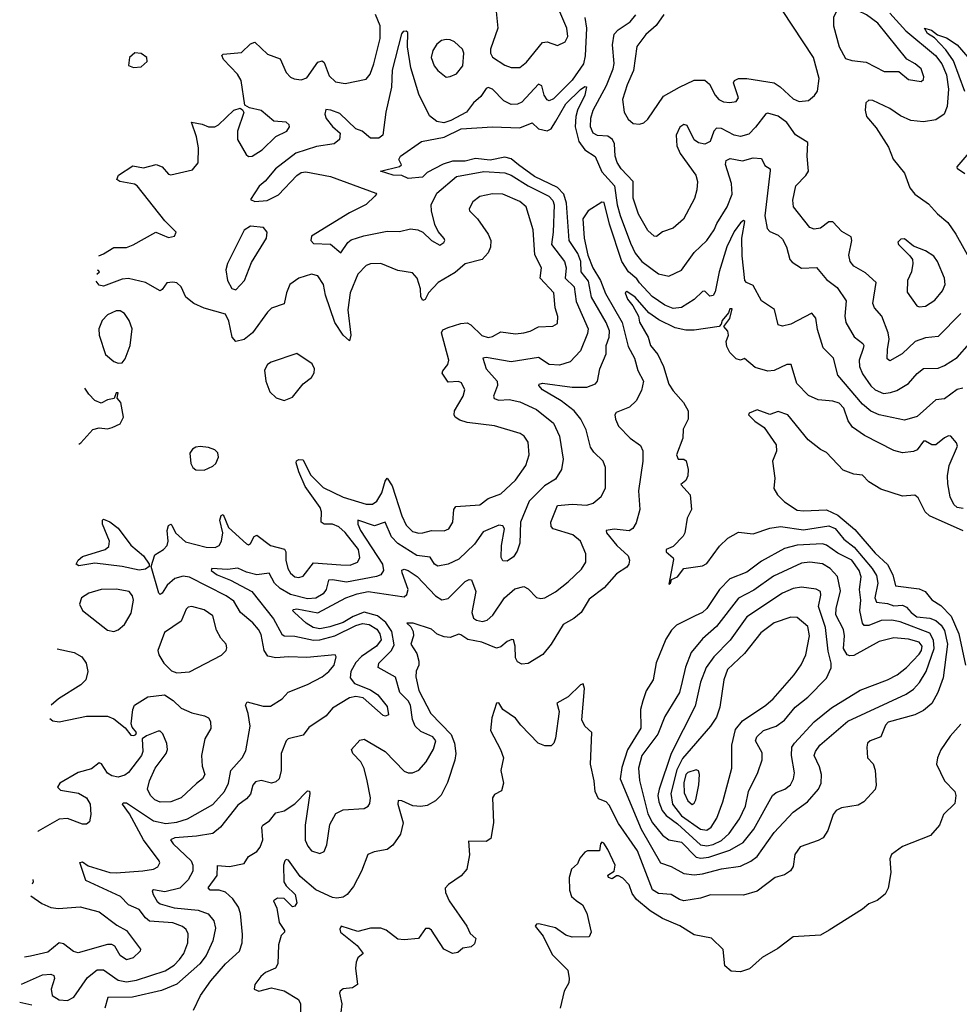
# Model space of a CAD drawing. Extents: x 1603745 to 1745082, y 385868 to 533966.
# Tile 46 of 256: x 1607937 to 1612406, y 430003 to 434685. Entities that reach past the tile are written whole.
import ezdxf

# ---------------------------------------------------------------- set-up
doc = ezdxf.new("R2010")
doc.units = 0

msp = doc.modelspace()

# ---------------------------------------------------------------- linework, layer by layer
at = {"layer": '0CON20XD'}
for points in [[(1610200, 434755), (1610210.6, 434645), (1610175.8, 434545), (1610175.8, 434525), (1610185.7, 434505.7), (1610245, 434469.1), (1610275, 434457.5), (1610315, 434456.9), (1610347.4, 434482.6), (1610424.2, 434575.8), (1610445, 434579.6), (1610495, 434561.5), (1610531.4, 434578.6), (1610543.5, 434605), (1610539.5, 434645), (1610491.1, 434755)], [(1611000.5, 434709.5), (1610963.3, 434656.7), (1610915, 434613.6), (1610872.2, 434557.8), (1610856.6, 434443.4), (1610825.4, 434375), (1610804, 434305), (1610812.5, 434245), (1610831.7, 434211.7), (1610855, 434191.5), (1610885, 434187.8), (1610905, 434194.3), (1610925, 434211.4), (1610999.6, 434320.4), (1611075, 434363.1), (1611145, 434397.7), (1611195, 434396.9), (1611218.5, 434378.5), (1611244.5, 434325), (1611261.4, 434305), (1611285, 434293.8), (1611315, 434291.1), (1611344.2, 434295.8), (1611355, 434312.5), (1611331.4, 434385), (1611336, 434395), (1611355.4, 434404.6), (1611395, 434404.7), (1611525, 434383.8), (1611553.6, 434365), (1611615, 434307.7), (1611645, 434295.4), (1611689.1, 434300.9), (1611716.6, 434323.4), (1611731.9, 434345), (1611738.7, 434405), (1611713.1, 434505), (1611565, 434728.8)], [(1612225, 434391.4), (1612235, 434400), (1612237.5, 434412.5), (1612225, 434450.8), (1612195.8, 434475), (1612156.1, 434496.1), (1612018.7, 434668.7), (1611965, 434707.6), (1611885, 434746.2), (1611855, 434747.5), (1611821.4, 434725), (1611807.3, 434695), (1611808, 434655), (1611834, 434555), (1611865, 434500.4), (1611895, 434490.4), (1611962.4, 434482.4), (1612048.9, 434438.9), (1612118.6, 434438.6), (1612165, 434399.4), (1612225, 434391.4)], [(1612075, 434715.9), (1612151.8, 434631.8), (1612292.3, 434515), (1612322, 434475), (1612345, 434422.2), (1612354.2, 434355), (1612348.8, 434271.2), (1612334.6, 434235.4), (1612295, 434208.1), (1612235, 434199.1), (1612176, 434206), (1612126.9, 434226.9), (1612075, 434261.5), (1611995, 434300), (1611975, 434301.2), (1611960.8, 434289.2), (1611957.5, 434255), (1611964.5, 434225), (1612010.8, 434170.8), (1612068.8, 434078.8), (1612091.2, 434021.2), (1612144.7, 433955), (1612171.1, 433885), (1612194.7, 433854.7), (1612259.6, 433809.6), (1612301.9, 433761.9), (1612350.7, 433720.7), (1612389.1, 433665), (1612473.8, 433513.8)], [(1608313.5, 433562.2), (1608335, 433570.5), (1608385, 433601.5), (1608445, 433601.9), (1608476, 433614), (1608585, 433674), (1608645, 433648.9), (1608673.3, 433655), (1608681.2, 433675), (1608627.6, 433727.6), (1608495, 433894.3), (1608483.1, 433903.1), (1608413.3, 433915), (1608398.8, 433925), (1608406.2, 433945), (1608475, 433990), (1608525, 433980), (1608586.6, 433996.6), (1608613.8, 433985), (1608645, 433950), (1608656.1, 433946.1), (1608759.2, 433970.8), (1608785.7, 434004.3), (1608787.9, 434075), (1608777.6, 434127.6), (1608753.3, 434196.7), (1608805, 434187.5), (1608835, 434174.6), (1608865, 434174.6), (1608883.1, 434185), (1608955, 434254), (1608985, 434263.3), (1608996.7, 434256.7), (1609003.3, 434243.3), (1608973.6, 434155), (1608972.1, 434115), (1609014, 434044), (1609025, 434034.4), (1609042.5, 434035), (1609090.8, 434065), (1609155, 434129.4), (1609208, 434155), (1609220, 434175), (1609218.8, 434185), (1609205, 434197.5), (1609145, 434202.5), (1609085, 434252.5), (1609030, 434265), (1609007.5, 434277.5), (1608990.4, 434395), (1608972.3, 434425), (1608906.9, 434495), (1608898.8, 434515), (1608905, 434520), (1608992.1, 434527.9), (1609035, 434569.2), (1609055, 434577.1), (1609115, 434520.6), (1609175, 434498.1), (1609205, 434432.9), (1609225, 434411.1), (1609242.6, 434402.6), (1609275, 434399.2), (1609302.3, 434407.7), (1609355, 434483.1), (1609375, 434488.6), (1609385, 434481.2), (1609408.3, 434418.3), (1609438.3, 434388.3), (1609485, 434381.8), (1609585, 434402.5), (1609603.9, 434426.1), (1609621.1, 434475), (1609651.6, 434595), (1609651.4, 434655), (1609629.2, 434709.2)], [(1610624.9, 434694.9), (1610632.9, 434645), (1610627.1, 434512.9), (1610618.7, 434475), (1610565, 434396.4), (1610475, 434308.2), (1610455, 434298.8), (1610445, 434303.5), (1610431.4, 434325), (1610420.4, 434370.4), (1610405, 434377.8), (1610325, 434291.6), (1610305, 434282.4), (1610275, 434281.1), (1610239.4, 434299.4), (1610185, 434354.5), (1610165, 434362.5), (1610155, 434358.1), (1610130.3, 434319.7), (1610095, 434289.5), (1610062.3, 434245), (1609987.1, 434205), (1609954.8, 434194.8), (1609920.8, 434200.8), (1609886.7, 434226.7), (1609835, 434330.5), (1609796.8, 434455), (1609782, 434555), (1609783.2, 434623.2), (1609775, 434630.6), (1609760.9, 434629.1), (1609752.4, 434617.6), (1609709.2, 434445), (1609705, 434363.8), (1609679.1, 434245), (1609663.3, 434135), (1609645, 434121.8), (1609605, 434122), (1609565, 434153.8), (1609535, 434165.8), (1609459.2, 434239.2), (1609416.2, 434255), (1609392.9, 434257.1), (1609387.7, 434235), (1609394.7, 434215), (1609425, 434176.4), (1609460.5, 434145), (1609458.5, 434115), (1609432.5, 434095), (1609348.2, 434081.8), (1609250.6, 434049.4), (1609153.3, 433975), (1609105, 433916.2), (1609076.4, 433893.6), (1609035, 433830), (1609055, 433819.6), (1609114.1, 433824.1), (1609168, 433852)], [(1612413, 433287), (1612305, 433178.2), (1612245, 433171.3), (1612195.7, 433155), (1612134.4, 433095), (1612075, 433062.5), (1612062.4, 433072.4), (1612064.2, 433115.8), (1612071.6, 433165), (1612067.7, 433195), (1612037.3, 433275), (1612002.5, 433315), (1611995.3, 433335), (1612010.9, 433435), (1611960.1, 433480.1), (1611905, 433511.8), (1611886.8, 433535), (1611880.5, 433565), (1611895.3, 433635), (1611891.7, 433651.7), (1611847.4, 433677.4), (1611805, 433723.5), (1611785, 433723.1), (1611745, 433692.5), (1611715, 433689.1), (1611695, 433696.5), (1611617.5, 433795), (1611614.1, 433825.9), (1611629.1, 433895), (1611676.6, 433943.4), (1611688.2, 433965), (1611682.1, 434035), (1611685, 434101.2), (1611627.1, 434137.1), (1611586.2, 434195), (1611545, 434226.6), (1611495, 434239.6), (1611485, 434236.4), (1611436, 434174), (1611405, 434140.7), (1611365, 434128.7), (1611335, 434136), (1611275, 434167.3), (1611251.8, 434168.2), (1611238.2, 434155), (1611221.2, 434105), (1611195, 434093.1), (1611165, 434099.4), (1611145, 434113.5), (1611112.1, 434182.1), (1611095, 434185.6), (1611077, 434173), (1611060, 434135), (1611061.9, 434085), (1611078.8, 434048.8), (1611152.1, 433945), (1611160.9, 433915), (1611158.2, 433875), (1611145.9, 433834.1), (1611094.7, 433735.3), (1611045, 433693.1), (1610995, 433675.7), (1610965, 433654.2), (1610955, 433655.8), (1610925, 433681.9), (1610880.3, 433760.3), (1610855.2, 433835.2), (1610854.2, 433915), (1610798.1, 433975), (1610778.4, 434005), (1610769.8, 434035), (1610765.3, 434095), (1610756.2, 434115), (1610735, 434130.6), (1610685, 434133.7), (1610665.2, 434145.2), (1610652.5, 434175), (1610653.1, 434216.9), (1610665, 434254.5), (1610727.7, 434372.3), (1610759.5, 434450.5), (1610763.6, 434476.4), (1610757, 434565), (1610764.3, 434615), (1610783.8, 434636.2), (1610840, 434675), (1610867, 434707)], [(1612432.8, 434342.8), (1612378.9, 434488.9), (1612341.7, 434541.7), (1612287.8, 434597.8), (1612255, 434619.1), (1612240, 434645), (1612274.2, 434635), (1612302.9, 434612.9), (1612345, 434599), (1612395.1, 434565.1), (1612507, 434437)], [(1609965, 434412), (1609985, 434414.2), (1610015, 434427.5), (1610044.3, 434465), (1610050, 434525), (1610042.5, 434545), (1610005, 434579.4), (1609985, 434589.5), (1609965, 434590), (1609943.8, 434585), (1609921.2, 434568.8), (1609901.4, 434538.6), (1609893.8, 434505), (1609908.8, 434465), (1609925, 434443.3), (1609965, 434412)], [(1608477.5, 434457.5), (1608515, 434460.8), (1608544, 434485), (1608542, 434505), (1608514.3, 434524.3), (1608485, 434527.1), (1608458.6, 434505), (1608455, 434467.5), (1608477.5, 434457.5)], [(1608762.9, 429975), (1608796.5, 430045), (1608846.8, 430115), (1608915, 430194.6), (1608982.2, 430255), (1608994.5, 430295), (1608996, 430334), (1608986.7, 430435), (1608977.2, 430465), (1608950, 430505), (1608915, 430535.7), (1608885, 430545.3), (1608843.3, 430545), (1608833.3, 430556.7), (1608876.4, 430615), (1608877.9, 430662.1), (1608935, 430657.5), (1609005, 430672.9), (1609025.7, 430705), (1609065, 430730), (1609080.5, 430749.5), (1609093.8, 430785), (1609089.1, 430845), (1609093.3, 430855), (1609124.7, 430875.3), (1609155, 430913.6), (1609195, 430922.2), (1609245, 430956.2), (1609305, 431017.8), (1609315, 431015.7), (1609316.7, 431005), (1609295.3, 430855), (1609295, 430783.8), (1609306.7, 430755), (1609325, 430732.9), (1609365, 430719.2), (1609385, 430730), (1609398.3, 430761.7), (1609412.1, 430857.9), (1609440.8, 430909.2), (1609475, 430927.8), (1609575, 430934.3), (1609593.8, 430945), (1609602.2, 430957.8), (1609605.4, 430985), (1609590.3, 431065), (1609575, 431124.2), (1609559.3, 431155), (1609521.5, 431195), (1609514.4, 431215), (1609555, 431258.1), (1609575, 431263.3), (1609675.2, 431205.2), (1609765, 431111.8), (1609785, 431103.5), (1609805, 431103.5), (1609835, 431115.6), (1609870, 431155), (1609905, 431216), (1609916.4, 431255), (1609902.5, 431275), (1609845, 431299.4), (1609817.1, 431325), (1609805, 431357.5), (1609795, 431425.6), (1609784.2, 431445), (1609745.1, 431485.1), (1609725, 431558.2), (1609642.5, 431605), (1609644.6, 431625), (1609704.9, 431685.1), (1609717.3, 431712.7), (1609706.8, 431775), (1609678.8, 431818.8), (1609639.3, 431849.3), (1609575, 431867.1), (1609523.5, 431846.5), (1609475, 431818), (1609411.9, 431798.1), (1609365, 431788.4), (1609333.3, 431795), (1609300, 431815), (1609244.2, 431865), (1609234, 431875), (1609239.5, 431880.5), (1609255, 431883.1), (1609355, 431864.3), (1609488.1, 431935), (1609542.2, 431955), (1609595, 431966.2), (1609765, 431940.8), (1609778, 431952), (1609784.7, 431975), (1609755.4, 432055), (1609755, 432066.7), (1609765, 432071.5), (1609785, 432065.3), (1609826.7, 432036.7), (1609915, 431945.3), (1609945, 431926.2), (1609975, 431932.3), (1610055, 432012.9), (1610075, 432023.1), (1610085, 432020.8), (1610106.7, 431965), (1610087.7, 431865), (1610095, 431839.2), (1610108.8, 431828.8), (1610137.4, 431822.6), (1610160.5, 431829.5), (1610187.1, 431852.9), (1610243.1, 431935), (1610291.7, 431978.3), (1610335, 431989.4), (1610355, 431978.6), (1610395, 431936.9), (1610415, 431931.8), (1610435, 431935.4), (1610485, 431964), (1610545, 432010.8), (1610608.2, 432071.8), (1610628.8, 432105), (1610629.1, 432145), (1610604.4, 432205), (1610568, 432235), (1610473.6, 432263.7), (1610464.5, 432275), (1610463.1, 432295), (1610495, 432374.4), (1610565, 432380.8), (1610635, 432376.2), (1610664.7, 432385.3), (1610702.2, 432417.8), (1610723.6, 432456.4), (1610723.3, 432555), (1610711.9, 432585), (1610668.1, 432628.1), (1610652.2, 432652.2), (1610630.9, 432735), (1610605.8, 432785), (1610574.7, 432825), (1610512.7, 432872.7), (1610423.5, 432925), (1610405.8, 432945), (1610408, 432952), (1610423.9, 432956.1), (1610565, 432938), (1610635, 432938), (1610675, 432953.3), (1610684.6, 432965.4), (1610696.2, 433025), (1610725.9, 433095), (1610725.8, 433135), (1610741, 433175), (1610741.9, 433205), (1610726.2, 433245), (1610656.6, 433365), (1610641.7, 433441.7), (1610607, 433485), (1610605.1, 433535), (1610592.3, 433572.3), (1610549.8, 433635), (1610537.9, 433812.1), (1610524.2, 433855), (1610495, 433886.5), (1610385, 433939.4), (1610310, 433995), (1610275, 434022.8), (1610245, 434031.2), (1610175, 434016.5), (1610105, 434024.6), (1610055, 434012.5), (1609995, 434012.5), (1609951.8, 433998.2), (1609875, 433958.5), (1609852, 433935), (1609785, 433929.1), (1609755, 433944), (1609713.3, 433945), (1609653.3, 433965), (1609744.1, 433985.9), (1609753.3, 433995), (1609740.5, 434020.5), (1609748.6, 434035), (1609848.5, 434105), (1609955, 434126.5), (1610036.9, 434165), (1610185, 434175.3), (1610315, 434169.6), (1610374.6, 434194.6), (1610404.9, 434164.9), (1610445, 434156.7), (1610465, 434165.3), (1610487.5, 434202.5), (1610535, 434285.2), (1610605, 434352.8), (1610625, 434366.1), (1610632.5, 434365), (1610625.2, 434325), (1610590.3, 434255), (1610581.7, 434225), (1610578.5, 434175), (1610595.7, 434105.7), (1610624.2, 434065), (1610673.7, 434033.7), (1610705, 433961.8), (1610765.2, 433895), (1610778.5, 433805), (1610792.7, 433752.7), (1610841.3, 433621.3), (1610864.6, 433574.6), (1610896.7, 433535), (1610975, 433476.8), (1611025, 433465.4), (1611085, 433493.5), (1611145, 433577.5), (1611205, 433634.4), (1611240.3, 433685), (1611253.2, 433715), (1611302.4, 433795), (1611325.3, 433855), (1611322.7, 433905), (1611294.3, 433995.7), (1611297.5, 434015), (1611315.4, 434024.6), (1611375, 434013.8), (1611425, 434027.5), (1611465, 434024.2), (1611481.7, 433991.7), (1611505.7, 433975.7), (1611506.8, 433966.8), (1611481.2, 433751.2), (1611491.6, 433691.6), (1611505, 433676.7), (1611545, 433659.5), (1611565, 433640.6), (1611583.9, 433605), (1611600.5, 433545), (1611611.3, 433531.3), (1611655, 433502.9), (1611726.1, 433506.1), (1611775, 433449.2), (1611825, 433411.4), (1611868, 433348), (1611861.6, 433275), (1611866.9, 433245), (1611906.1, 433176.1), (1611947.5, 433145), (1611952.3, 433135), (1611948.3, 433121.7), (1611928.8, 433065), (1611931.4, 433035), (1611945, 433001.2), (1611985, 432943.2), (1612005, 432924.1), (1612045, 432907.1), (1612078.7, 432911.3), (1612108.3, 432921.7), (1612164.7, 432955.3), (1612205, 433001.8), (1612235, 433026.2), (1612305, 433028.2), (1612335, 433039.6), (1612395, 433077.9), (1612455, 433144.4)], [(1612432.2, 433952.2), (1612398, 433975), (1612396, 433985), (1612488.9, 434095)], [(1609168, 433852), (1609255, 433944.3), (1609275, 433958.1), (1609298.3, 433961.7), (1609415, 433939.3), (1609630, 433860), (1609633.3, 433855), (1609625.7, 433845), (1609585, 433805.4), (1609505, 433766.1), (1609324.4, 433655), (1609322.3, 433635), (1609335, 433620.9), (1609415, 433616.6), (1609465, 433575.7), (1609498.2, 433625), (1609512.8, 433637.2), (1609573.4, 433656.6), (1609685, 433679.4), (1609742.9, 433677.1), (1609795, 433690), (1609831.2, 433685), (1609855, 433674.6), (1609895.6, 433635), (1609935, 433611.8), (1609954.3, 433625), (1609959.4, 433635), (1609956, 433644), (1609927.1, 433677.1), (1609911.1, 433711.1), (1609895.2, 433775), (1609894.3, 433805), (1609920.7, 433859.3), (1610015, 433938.4), (1610145, 433963), (1610245, 433955.7), (1610275, 433945.2), (1610355.4, 433894.6), (1610454.1, 433845), (1610472.4, 433825), (1610479, 433805), (1610474.8, 433675), (1610466.1, 433615), (1610527.6, 433535), (1610536, 433505), (1610530.9, 433455), (1610573.8, 433415), (1610584.3, 433345), (1610640, 433215), (1610637.8, 433192.2), (1610605, 433109.4), (1610555, 433057.3), (1610505, 433042.4), (1610455, 433044.7), (1610405, 433077.9), (1610275, 433058.3), (1610155, 433078.6), (1610139.2, 433075), (1610155.3, 433025), (1610208.2, 432965), (1610209.7, 432945), (1610191.2, 432895), (1610193.5, 432883.5), (1610215, 432875.4), (1610265, 432879.2), (1610315, 432867.8), (1610395, 432831.1), (1610475.7, 432765.7), (1610503.9, 432705), (1610522.3, 432595), (1610513.5, 432545), (1610485, 432499.4), (1610432.7, 432467.3), (1610359.6, 432395), (1610318.8, 432295), (1610316.2, 432195), (1610302.7, 432157.3), (1610285, 432130), (1610255, 432110.6), (1610235, 432111.2), (1610227.1, 432127.1), (1610228.5, 432185), (1610243.3, 432263.3), (1610235, 432278.1), (1610215, 432280.5), (1610140.5, 432249.5), (1610099.6, 432190.4), (1610025, 432119.2), (1609975, 432095.4), (1609925, 432085.6), (1609910.6, 432095), (1609889.4, 432129.4), (1609825, 432136.2), (1609735, 432194.3), (1609705.7, 432225.7), (1609675, 432295.5), (1609625, 432277.8), (1609544.7, 432305.3), (1609544.7, 432285.3), (1609558, 432255), (1609662.9, 432095), (1609667.5, 432065), (1609655, 432045.5), (1609633.5, 432036.5), (1609490.8, 432009.2), (1609425, 432021.3), (1609405, 432019.4), (1609394.2, 431975), (1609380.7, 431955), (1609345, 431934.3), (1609305, 431931), (1609225, 431951.6), (1609175, 431979.6), (1609149, 432005), (1609123.1, 432053.1), (1609065, 432045.5), (1609015, 432057.6), (1608975, 432076.9), (1608925, 432070.9), (1608850, 432075), (1608848, 432065), (1608875.6, 432045), (1608939, 432019), (1609040.7, 431965), (1609144.4, 431835), (1609183.4, 431763.4), (1609194.8, 431754.8), (1609245, 431753.2), (1609334.3, 431734.3), (1609365, 431736.4), (1609435, 431754.3), (1609535, 431804.5), (1609566.6, 431813.4), (1609599, 431809), (1609635, 431786), (1609650.6, 431765), (1609655.6, 431735), (1609634.2, 431705), (1609563.3, 431656.7), (1609535, 431628.1), (1609511.7, 431585), (1609508.4, 431555), (1609528.8, 431528.8), (1609605, 431498.6), (1609640.6, 431475), (1609685, 431419.2), (1609690.5, 431379.5), (1609677.5, 431372.5), (1609665, 431375.8), (1609570.3, 431460.3), (1609535, 431466.9), (1609505, 431459.5), (1609425, 431410.6), (1609395, 431374.4), (1609311.5, 431318.5), (1609285, 431282.9), (1609214.2, 431265), (1609204.3, 431255), (1609180.5, 431195), (1609180, 431115), (1609170.5, 431075), (1609155, 431060), (1609135, 431053.8), (1609085, 431066.2), (1609058.7, 431061.3), (1609045.3, 431044.7), (1609035, 431002.5), (1609015, 430979.6), (1608975, 430950), (1608892.1, 430845), (1608855, 430815.4), (1608777.8, 430802.2), (1608675.3, 430794.7), (1608654.4, 430785), (1608666.5, 430765), (1608752.4, 430685), (1608760.7, 430665), (1608761.2, 430635), (1608738.7, 430595), (1608698.8, 430555), (1608627.5, 430537.5), (1608572.7, 430547.3), (1608567.1, 430542.9), (1608572.2, 430525), (1608591.3, 430491.3), (1608605, 430480.5), (1608671.6, 430461.6), (1608785, 430450.3), (1608833.3, 430433.3), (1608860.2, 430400.2), (1608867.6, 430365), (1608855.8, 430305), (1608823.3, 430235), (1608794.2, 430195), (1608685, 430098.2), (1608611.6, 430068.4), (1608474.1, 430035.9), (1608355.4, 430034.6), (1608342, 429985)], [(1607946, 430098), (1608045, 430142.2), (1608085.3, 430145.3), (1608100, 430140), (1608103.1, 430125), (1608087.3, 430075), (1608091.2, 430045), (1608125, 430024.6), (1608165, 430021.5), (1608195, 430036.7), (1608259.1, 430130.9), (1608305, 430167.2), (1608335, 430166.7), (1608405, 430116.7), (1608445, 430109.1), (1608491.8, 430118.2), (1608628.4, 430161.6), (1608671.1, 430188.9), (1608696.9, 430215), (1608716.9, 430245), (1608736.4, 430295), (1608737.7, 430337.7), (1608728.1, 430358.1), (1608711.9, 430371.9), (1608665, 430389.8), (1608555, 430398.4), (1608535, 430414), (1608505, 430453.2), (1608455, 430476.1), (1608415.7, 430515.7), (1608251.2, 430591.2), (1608223.3, 430676.7), (1608235, 430679.4), (1608261.9, 430661.9), (1608365, 430630.2), (1608395, 430627.5), (1608523.2, 430636.8), (1608574, 430646), (1608593.8, 430656.2), (1608603.3, 430675), (1608600.9, 430685), (1608525.1, 430785.1), (1608458.4, 430908.4), (1608426, 430955), (1608428.8, 430961.2), (1608445, 430960), (1608572.9, 430875), (1608632.4, 430862.4), (1608685, 430868.1), (1608735.5, 430884.5), (1608855, 430952.9), (1608910.3, 431015), (1608930.3, 431055), (1608941.3, 431115), (1608994.6, 431175), (1609011.7, 431208.3), (1609033.2, 431325), (1609022.9, 431385), (1609010.9, 431425), (1609018.3, 431441.7), (1609095, 431419.7), (1609129.5, 431420.5), (1609185.7, 431455), (1609213.6, 431486.4), (1609305, 431522.7), (1609375, 431560), (1609407.3, 431585), (1609432.1, 431615), (1609442, 431655), (1609436.7, 431665), (1609301.9, 431651.9), (1609215, 431655.4), (1609155, 431650.4), (1609117.7, 431657.7), (1609098.9, 431685), (1609085, 431761.2), (1609073.3, 431785), (1609046.2, 431816.2), (1608986.9, 431865), (1608955, 431920.4), (1608919.5, 431945), (1608745, 432033), (1608715, 432038.4), (1608675, 432027.2), (1608639.1, 431995), (1608615, 431957.1), (1608605, 431950.6), (1608598, 431958), (1608562.5, 432085), (1608579.3, 432140.7), (1608621.5, 432165), (1608638.4, 432185), (1608642.4, 432205), (1608638, 432255), (1608645, 432278.9), (1608655, 432285.6), (1608660.9, 432280.9), (1608678.7, 432245), (1608725, 432202.1), (1608824, 432176), (1608866.7, 432175), (1608886.4, 432183.7), (1608897.1, 432205), (1608902.5, 432245), (1608888.5, 432305), (1608895, 432326.2), (1608905, 432331.2), (1608929.9, 432269.9), (1609015, 432191.5), (1609025, 432188.1), (1609035, 432194), (1609052.1, 432227.9), (1609065, 432233.6), (1609129.1, 432185), (1609196.5, 432166.5), (1609203.2, 432155), (1609203.5, 432115), (1609212.2, 432075), (1609225, 432052.2), (1609245, 432035.5), (1609265, 432031.8), (1609285, 432038.2), (1609335, 432101.3), (1609465, 432092.4), (1609509.4, 432090.6), (1609543.3, 432105), (1609555.3, 432125), (1609548.3, 432165), (1609485, 432245.4), (1609455, 432273.2), (1609425.2, 432285.2), (1609385, 432286.2), (1609371.5, 432295), (1609372.7, 432345), (1609366.5, 432365), (1609294.4, 432464.4), (1609264.2, 432535), (1609251.9, 432578.1), (1609253.3, 432586.7), (1609265, 432592.9), (1609285, 432592), (1609320.5, 432520.5), (1609379.9, 432459.9), (1609475, 432414.4), (1609585, 432381.4), (1609615, 432380.8), (1609635.5, 432394.5), (1609658.9, 432435), (1609675, 432490), (1609685, 432504), (1609707.7, 432467.7), (1609753.8, 432325), (1609775, 432281.5), (1609805, 432250.3), (1609835, 432242.9), (1609855, 432245.3), (1609895, 432255.3), (1609955, 432254.7), (1609977.2, 432262.8), (1609997.2, 432295), (1610001.1, 432355), (1610010.6, 432369.4), (1610125, 432378.2), (1610165, 432408.5), (1610225, 432430.6), (1610295, 432495.6), (1610343.5, 432565), (1610360.5, 432615), (1610355, 432676.2), (1610335.7, 432705), (1610317.6, 432717.6), (1610195, 432753.4), (1610065, 432768.8), (1610030, 432780), (1610007.8, 432795), (1610002.7, 432805), (1610005.4, 432825), (1610045.5, 432895), (1610053.3, 432925), (1610037.7, 432957.7), (1610023.5, 432963.5), (1609975, 432961.5), (1609946.7, 433003.3), (1609949.1, 433015), (1609973.4, 433045), (1609978.1, 433065), (1609942.7, 433195), (1609950.1, 433209.9), (1609975, 433221.1), (1610035, 433240), (1610065, 433242.7), (1610083.2, 433233.2), (1610135, 433183.5), (1610165, 433173.9), (1610185, 433177.9), (1610225, 433199.6), (1610295, 433191.3), (1610334.7, 433195.3), (1610365, 433203.1), (1610405, 433224.6), (1610472.4, 433227.6), (1610495, 433240), (1610496.6, 433273.4), (1610483.8, 433315), (1610478, 433385), (1610412.5, 433455), (1610418.9, 433505), (1610386.7, 433566.7), (1610379.2, 433685), (1610345.3, 433795.3), (1610315, 433820.4), (1610234.6, 433855.4), (1610185, 433857.3), (1610125, 433844.4), (1610091.4, 433818.6), (1610074, 433785), (1610076.1, 433776.1), (1610115, 433738), (1610164.4, 433665), (1610177.8, 433635), (1610176.3, 433603.7), (1610164.6, 433575.4), (1610136, 433544), (1610055, 433524.4), (1610007.7, 433482.3), (1609926.7, 433435), (1609881.4, 433385), (1609865, 433353.8), (1609855, 433350), (1609845, 433367.5), (1609842.5, 433405), (1609827.5, 433455), (1609805, 433481.4), (1609735, 433492.5), (1609655, 433524.5), (1609606.2, 433523.8), (1609585, 433515.5), (1609544.8, 433475.2), (1609508.4, 433385), (1609498.3, 433305), (1609511.1, 433185), (1609505, 433157.5), (1609475, 433184.3), (1609435.3, 433245.3), (1609391.8, 433375), (1609382.5, 433425), (1609355, 433466.9), (1609324.4, 433474.4), (1609265, 433456.2), (1609221.1, 433425), (1609205.4, 433385), (1609195, 433333.8), (1609135, 433313.5), (1609115, 433294.4), (1609044.4, 433195), (1609005, 433164.6), (1608965, 433154.2), (1608947.5, 433175), (1608931.7, 433251.7), (1608915, 433283.8), (1608815, 433312.5), (1608765, 433335.6), (1608727.5, 433365), (1608704.2, 433415), (1608685, 433433.1), (1608665, 433436.9), (1608637.4, 433432.6), (1608615, 433401.2), (1608605, 433396), (1608535, 433434.5), (1608455, 433453.4), (1608425, 433450.3), (1608335, 433418.2), (1608315, 433422.5), (1608300.6, 433441.2)], [(1612423, 432933), (1612395, 432925.4), (1612335, 432882.5), (1612295, 432877.5), (1612205, 432797.9), (1612145, 432780.8), (1612025, 432805.3), (1611985, 432822.6), (1611946.1, 432856.1), (1611828.8, 432995), (1611808.2, 433075), (1611758.8, 433125), (1611731.9, 433211.9), (1611723.2, 433265), (1611705, 433289.2), (1611605, 433237.1), (1611565, 433227.8), (1611545, 433234), (1611526.4, 433306.4), (1611465, 433347.5), (1611425, 433420.6), (1611394.4, 433434.4), (1611386, 433445), (1611372.4, 433562.4), (1611372.2, 433645), (1611385.5, 433725.5), (1611379.2, 433729.2), (1611365, 433719.2), (1611335, 433676.9), (1611299.5, 433605), (1611263.7, 433485), (1611245, 433390), (1611235, 433373.1), (1611220, 433370), (1611195, 433393.3), (1611185, 433392.5), (1611145.3, 433354.7), (1611085, 433316.2), (1611045, 433311.6), (1611005, 433327.3), (1610945, 433368.2), (1610885, 433434), (1610872.3, 433452.3), (1610833, 433485), (1610801.2, 433535), (1610742, 433712), (1610716, 433816), (1610705, 433817.3), (1610640, 433775), (1610615, 433738), (1610621.4, 433645), (1610639.3, 433565), (1610662.6, 433505), (1610700.1, 433445), (1610722.8, 433382.8), (1610802.6, 433245), (1610831, 433131), (1610860.3, 433075), (1610876.9, 433016.9), (1610903.5, 432965), (1610895, 432921.2), (1610868.5, 432871.5), (1610837.6, 432842.4), (1610773.2, 432816.8), (1610768, 432805), (1610770.8, 432785), (1610785, 432752), (1610840.8, 432695), (1610889.2, 432659.2), (1610900.4, 432635), (1610900, 432585), (1610880, 432445), (1610886.9, 432355), (1610868.5, 432291.5), (1610852.5, 432265), (1610835, 432254.6), (1610765, 432261.8), (1610725.8, 432255), (1610728.2, 432245), (1610777.5, 432185), (1610830.8, 432135), (1610836.7, 432115), (1610834.4, 432095), (1610825, 432081.9), (1610775, 432050), (1610716.5, 431983.5), (1610645, 431928.6), (1610607.1, 431865), (1610573.1, 431836.9), (1610521.9, 431808.1), (1610465.3, 431714.7), (1610425, 431665.8), (1610355, 431622.5), (1610325, 431620), (1610305, 431631.2), (1610295, 431650), (1610292.9, 431705), (1610285.6, 431735), (1610277.6, 431737.6), (1610255, 431727.9), (1610225, 431702.5), (1610205, 431695.9), (1610134.6, 431724.6), (1610067.8, 431737.8), (1610035, 431760.3), (1610025, 431762.5), (1609985, 431747.2), (1609955, 431750.3), (1609923.2, 431763.2), (1609895, 431787.1), (1609808.8, 431815), (1609777.5, 431815), (1609797.6, 431797.6), (1609807.9, 431775), (1609809.5, 431755), (1609797.1, 431715), (1609825, 431671.2), (1609835.6, 431634.4), (1609836, 431615), (1609823.1, 431586.9), (1609820.8, 431559.2), (1609834.7, 431495), (1609891.6, 431385), (1609988.9, 431285), (1610004.6, 431245), (1610011, 431195), (1610007.1, 431162.9), (1609972.3, 431057.7), (1609942.1, 430997.9), (1609915, 430970), (1609875, 430947.8), (1609845, 430942.7), (1609806.7, 430946.7), (1609755, 430970.9), (1609737.7, 430972.3), (1609735.6, 430954.4), (1609760, 430865), (1609748.5, 430811.5), (1609710.9, 430759.1), (1609685, 430738.9), (1609622.9, 430727.1), (1609592, 430715), (1609562, 430635), (1609525, 430562.2), (1609495, 430525.4), (1609475, 430512.5), (1609445, 430506.9), (1609425, 430511.1), (1609345, 430547), (1609270.5, 430610.5), (1609215, 430688.5), (1609205, 430691.5), (1609197.8, 430685), (1609191.8, 430665), (1609193.2, 430585), (1609205, 430565.6), (1609246.9, 430525), (1609254.4, 430485), (1609245, 430469.4), (1609235, 430466.9), (1609195, 430506.5), (1609162.6, 430507.4), (1609144.3, 430495), (1609159.7, 430459.7), (1609171.3, 430391.3), (1609196.4, 430353.6), (1609196.7, 430345), (1609180, 430330), (1609168.6, 430285), (1609164.3, 430195.7)], [(1608965, 433400), (1609005.6, 433445), (1609039.4, 433530.6), (1609111.4, 433645), (1609114.2, 433675), (1609097.2, 433697.2), (1609035, 433703.3), (1609005, 433684.3), (1608925.7, 433525), (1608916.9, 433495), (1608925.7, 433445), (1608945.8, 433405.8), (1608965, 433400)], [(1612215, 433319.2), (1612245, 433322.2), (1612288.8, 433351.2), (1612325.6, 433395), (1612339.1, 433425), (1612335, 433456.2), (1612301.9, 433535), (1612285, 433560.8), (1612245, 433585.7), (1612187.3, 433607.3), (1612145, 433643.3), (1612128.3, 433641.7), (1612114.1, 433625.9), (1612116.7, 433615), (1612171.3, 433561.3), (1612182.5, 433545), (1612185.6, 433525.6), (1612177.8, 433485), (1612160, 433445), (1612158.2, 433388.2), (1612203.6, 433323.6), (1612215, 433319.2)], [(1608304.2, 433475.3), (1608316.7, 433485), (1608312.3, 433492.3), (1608306.2, 433494.2)], [(1612351.7, 432478.3), (1612350, 432515), (1612357.5, 432565), (1612396.8, 432656.8), (1612392.6, 432672.6), (1612366.2, 432705), (1612355, 432706.2), (1612335, 432696.7), (1612295, 432662.8), (1612275, 432663.5), (1612245, 432681.2), (1612235, 432680.5), (1612205, 432639.2), (1612188.6, 432631.4), (1612135, 432625.6), (1612095, 432636.7), (1611955, 432707.9), (1611897.3, 432747.3), (1611876.9, 432776.9), (1611857.1, 432837.1), (1611835, 432861.2), (1611805, 432871.2), (1611735, 432876.2), (1611688, 432898), (1611633.1, 432955), (1611605.5, 433045.5), (1611585, 433044.4), (1611525, 433016.7), (1611495, 433013.3), (1611435, 433030.8), (1611385, 433073.1), (1611365, 433065.6), (1611345, 433071.5), (1611315, 433102.2), (1611300.5, 433130.5), (1611297.8, 433155), (1611308.8, 433185), (1611305, 433203.1), (1611286, 433225), (1611315, 433264), (1611325, 433310), (1611315, 433310), (1611308.6, 433291.4), (1611278.6, 433255), (1611274, 433236), (1611264, 433226), (1611145, 433207.7), (1611105, 433208.8), (1611055, 433219.1), (1610976.8, 433256.8), (1610929.9, 433289.9), (1610863.6, 433365), (1610825, 433391.9), (1610817.1, 433385), (1610827.3, 433355), (1610853.8, 433323.8), (1610879.4, 433275), (1610885.5, 433245.5), (1610925.5, 433175), (1610937.8, 433135), (1610972.5, 433092.5), (1610999.2, 433035), (1611025, 432950.8), (1611045, 432919.2), (1611094, 432865), (1611115.8, 432825), (1611115.7, 432784.3), (1611093, 432737), (1611091.1, 432695), (1611061.5, 432615), (1611068.8, 432595), (1611095, 432594.3), (1611107.5, 432587.5), (1611115.6, 432545), (1611114.4, 432515), (1611105, 432494), (1611081.2, 432475), (1611125.6, 432425.6), (1611131.9, 432355), (1611111.1, 432315), (1611100, 432245), (1611091.9, 432228.1), (1611045, 432180), (1611011.2, 432165), (1611011.1, 432155), (1611045.6, 432125), (1611047.2, 432117.2), (1611025, 432000), (1611032.5, 432005), (1611037.5, 432022.5), (1611065.6, 432035), (1611095, 432074.4), (1611185, 432087.5), (1611205, 432099.4), (1611265, 432180.5), (1611305, 432219.5), (1611355, 432248.5), (1611425, 432239.5), (1611505, 432266.1), (1611554.7, 432274.7), (1611665, 432259.5), (1611785, 432277.3), (1611815.5, 432265.5), (1611856.7, 432215), (1611905.9, 432175.9), (1611991.9, 432075), (1612012, 432042), (1612019, 432005), (1612004.5, 431935), (1612012.7, 431915), (1612065, 431909.2), (1612095, 431897.5), (1612135, 431900.8), (1612155, 431890.4), (1612176.7, 431865), (1612204.6, 431845), (1612265, 431838.3), (1612295, 431827.7), (1612319.6, 431805), (1612335, 431780.7), (1612349.8, 431715), (1612328.4, 431555), (1612304, 431486), (1612275, 431433.5), (1612235, 431399.2), (1612195, 431378.9), (1612067.5, 431345), (1612055, 431330), (1612032.9, 431275), (1611981.2, 431255), (1611970, 431245), (1611965.7, 431225.7), (1611969.2, 431175), (1611996.5, 431146.5), (1612006.4, 431116.4), (1612010.8, 431045), (1612005, 431023.8), (1611952.5, 430965), (1611925, 430950), (1611845, 430936.6), (1611820.5, 430925), (1611806.7, 430905), (1611781.1, 430828.9), (1611758.1, 430795), (1611735, 430780.9), (1611649.2, 430750.8), (1611623.8, 430715), (1611615, 430657.5), (1611602.6, 430637.4), (1611575, 430618.9), (1611530, 430605), (1611445, 430540.9), (1611379.1, 430520.9), (1611222.5, 430522.5), (1611175, 430507.1), (1611095, 430495.4), (1611075, 430500.8), (1611035, 430525.3), (1610975, 430529.2), (1610946.6, 430546.6), (1610875, 430731.8), (1610785, 430862.5), (1610740, 430950), (1610725.8, 430965.8), (1610690.2, 430980.2), (1610673.9, 431013.9), (1610670, 431065), (1610652.1, 431145), (1610658.6, 431295), (1610625, 431326), (1610611.1, 431355), (1610624, 431505), (1610616.1, 431526.1), (1610605, 431522), (1610545, 431464.3), (1610491.9, 431435), (1610503.3, 431395), (1610485, 431267.5), (1610478.1, 431245), (1610465, 431231.9), (1610435, 431231.8), (1610402.9, 431245), (1610319.7, 431329.7), (1610295, 431362.5), (1610235, 431403.8), (1610215, 431436.2), (1610205, 431434), (1610182.1, 431365), (1610176.9, 431305), (1610224.3, 431215), (1610238.1, 431175), (1610226, 431115), (1610238, 431055), (1610228.3, 431018.3), (1610195, 431000), (1610186.2, 430985), (1610190, 430865), (1610178.3, 430791.7), (1610155, 430776.2), (1610071.4, 430778.6), (1610076.6, 430713.4), (1610062.9, 430645), (1610037, 430613), (1609977, 430573), (1609961.2, 430555), (1609962, 430535), (1609980, 430495), (1610063.6, 430373.6), (1610079.3, 430339.3), (1610106.7, 430315), (1610099.5, 430290.5), (1610083.6, 430276.4), (1610045, 430270), (1610020.7, 430249.3), (1609995, 430244), (1609954.6, 430264.6), (1609895.5, 430355.5), (1609885, 430363.3), (1609867.5, 430362.5), (1609833.9, 430316.1), (1609765, 430309.4), (1609735, 430313.1), (1609680, 430355), (1609655, 430364.4), (1609605, 430364.4), (1609545, 430349.1), (1609466, 430374), (1609459.4, 430360.6), (1609463.1, 430345), (1609542.1, 430282.1), (1609570, 430245), (1609545, 430223.3), (1609537, 430203), (1609534.3, 430175), (1609543, 430097), (1609519.7, 430080.3), (1609475, 430075.6), (1609461.4, 430065), (1609457.5, 430055), (1609469.2, 430005), (1609464.4, 429964.4)], [(1608405, 433052), (1608425, 433053.3), (1608438.5, 433071.5), (1608462.7, 433135), (1608472.3, 433215), (1608457.7, 433255), (1608435, 433288.1), (1608415, 433299.5), (1608395, 433300), (1608355, 433281.8), (1608328.8, 433255), (1608314.1, 433215), (1608314.7, 433185), (1608345, 433093.3), (1608385, 433060), (1608405, 433052)], [(1609195, 432874.5), (1609235, 432889.5), (1609285, 432952.5), (1609325, 432983.8), (1609338, 433005), (1609339.2, 433025), (1609327.6, 433047.6), (1609255, 433096.7), (1609133.3, 433056.7), (1609115, 433044.2), (1609101.5, 433018.5), (1609107.5, 432965), (1609127.2, 432915), (1609156.8, 432886.8), (1609195, 432874.5)], [(1608218.4, 432665.6), (1608227.4, 432672.6), (1608285, 432735.8), (1608315, 432744.2), (1608355, 432739.2), (1608377.5, 432745), (1608415, 432763.3), (1608430, 432795), (1608417.5, 432865), (1608400, 432885), (1608405, 432910), (1608395, 432910), (1608387, 432883), (1608355, 432876.7), (1608325, 432861.2), (1608295, 432873.3), (1608265, 432903.8), (1608246.7, 432932.9)], [(1612425, 432254.1), (1612264.3, 432325), (1612242.9, 432345), (1612210.5, 432410.5), (1612195, 432424.3), (1612135, 432419.5), (1612032.8, 432452.8), (1611975, 432486.4), (1611945, 432519.5), (1611905, 432523.5), (1611852.8, 432542.8), (1611775, 432625.8), (1611745, 432640.6), (1611686.7, 432686.7), (1611590, 432805), (1611545, 432821.2), (1611505, 432806.7), (1611492.3, 432812.3), (1611445, 432830), (1611406.2, 432813.8), (1611402.9, 432805), (1611433.3, 432775), (1611477.8, 432745), (1611535, 432662.5), (1611536.4, 432633.6), (1611517.5, 432585), (1611528.8, 432505), (1611523.8, 432455), (1611541.2, 432425), (1611575, 432391.2), (1611635, 432352.5), (1611665, 432348.5), (1611775, 432353.8), (1611828.7, 432328.7), (1611909.7, 432259.7), (1612005, 432147.9), (1612063.8, 432093.8), (1612089.8, 432045), (1612102.7, 431992.7), (1612215, 431977.9), (1612243.2, 431965), (1612275, 431925.3), (1612318.3, 431898.3), (1612367.6, 431847.6), (1612403, 431765), (1612435.2, 431615.2)], [(1608815, 432543.3), (1608855, 432561.4), (1608869.2, 432575), (1608882.5, 432605), (1608879.2, 432625), (1608865, 432640), (1608835, 432650), (1608795, 432655.5), (1608775, 432651.9), (1608758.3, 432641.7), (1608746.6, 432623.4), (1608750.4, 432575), (1608760.5, 432555), (1608775, 432543.6), (1608815, 432543.3)], [(1612425, 432360), (1612395, 432365.8), (1612379.2, 432379.2), (1612361.8, 432415), (1612351.7, 432478.3)], [(1608505, 432066.9), (1608425, 432084.8), (1608295, 432099.7), (1608217.5, 432087.5), (1608206, 432095), (1608214.5, 432115), (1608235, 432131.5), (1608344, 432166), (1608361.1, 432178.9), (1608363.8, 432205), (1608330.9, 432285), (1608330, 432305), (1608335, 432310), (1608365, 432297.5), (1608406, 432266), (1608466.3, 432186.3), (1608525.9, 432135.9), (1608553.3, 432095), (1608552.9, 432085), (1608535, 432071.8), (1608505, 432066.9)], [(1611145, 430618.1), (1611185, 430623.5), (1611275, 430646.3), (1611365, 430660), (1611415, 430683.4), (1611444.4, 430705.6), (1611525, 430819.1), (1611615, 430916.5), (1611683.6, 430965), (1611736.2, 431025), (1611748.8, 431055), (1611750.4, 431095), (1611741.5, 431131.5), (1611716.1, 431185), (1611721.6, 431205), (1611742.8, 431235), (1611875, 431349.2), (1612152.7, 431477.3), (1612188.6, 431501.4), (1612217.3, 431532.7), (1612248.7, 431585), (1612285.9, 431694.1), (1612283.7, 431733.7), (1612265, 431767.5), (1612125, 431821.4), (1612085, 431828.9), (1612035, 431827.1), (1611975, 431803.7), (1611953.5, 431803.5), (1611945.7, 431815.7), (1611932.9, 431875), (1611937.4, 431925), (1611931.1, 431975), (1611938.7, 432035), (1611930.2, 432065), (1611895, 432114.8), (1611827.7, 432147.7), (1611775, 432186.7), (1611755, 432192.5), (1611634.8, 432185.2), (1611575, 432170.5), (1611465, 432109.7), (1611395, 432058), (1611315, 432025.3), (1611265, 431975.4), (1611205, 431884.5), (1611184.2, 431865.8), (1611149.4, 431849.4), (1611060.5, 431805), (1611037.8, 431782.2), (1611010.3, 431739.7), (1610963.7, 431626.3), (1610950.6, 431545), (1610916.2, 431493.8), (1610900.4, 431445), (1610890, 431405), (1610891.8, 431315), (1610827.8, 431212.2), (1610801.2, 431128.8), (1610793.3, 431075), (1610892, 430835), (1610984.8, 430674.8), (1611035, 430658.2), (1611095, 430624.7), (1611145, 430618.1)], [(1611177.2, 430697.2), (1611215, 430702.3), (1611313.8, 430736.2), (1611377.8, 430772.2), (1611429.2, 430835), (1611516.8, 430995), (1611535, 431009.7), (1611575.5, 431025), (1611603.2, 431046.8), (1611617.6, 431075), (1611622.7, 431102.7), (1611607.5, 431185), (1611609.7, 431225), (1611621.8, 431245), (1611714.8, 431345.2), (1611797.7, 431412.3), (1611935, 431496.7), (1612065, 431546), (1612110.7, 431569.3), (1612155, 431604.7), (1612215, 431666.9), (1612226.2, 431685), (1612229.1, 431705), (1612215, 431724.3), (1612165, 431739.2), (1612094.8, 431745.2), (1612025, 431728.2), (1611905, 431661.3), (1611885, 431659.3), (1611872.7, 431665), (1611854.8, 431695), (1611859.8, 431755), (1611855.7, 431785), (1611818.3, 431855), (1611820.3, 431885), (1611841.4, 431968.6), (1611827.1, 432037.1), (1611792.3, 432075), (1611755, 432096.4), (1611695.3, 432104.7), (1611655, 432100), (1611521.4, 432038.6), (1611428.8, 431971.2), (1611355, 431934), (1611251.4, 431798.6), (1611185, 431740.4), (1611130.8, 431675), (1611104.1, 431605.9), (1611087.1, 431537.1), (1611074.7, 431485), (1611005, 431370.5), (1610972.1, 431287.9), (1610895.2, 431185), (1610880.6, 431125), (1610885, 431066.2), (1610925, 430908.8), (1610947.4, 430865), (1610995, 430807.2), (1611025, 430785.3), (1611085, 430773.8), (1611155, 430701.6), (1611177.2, 430697.2)], [(1608385, 431775.6), (1608405, 431782.9), (1608435, 431808.6), (1608467.7, 431862.3), (1608478.2, 431925), (1608473.1, 431945), (1608457.5, 431965), (1608395, 431976.5), (1608325, 431974.5), (1608265, 431957.5), (1608231.4, 431935), (1608221.5, 431905), (1608235.7, 431875), (1608355, 431782.2), (1608385, 431775.6)], [(1611205, 430755.7), (1611235, 430763.3), (1611275, 430782), (1611311.7, 430815), (1611361.1, 430885), (1611388.6, 430945), (1611403.6, 431015), (1611447.6, 431105), (1611468.5, 431165), (1611468.8, 431198.8), (1611436.9, 431255), (1611442.3, 431275), (1611475, 431304.7), (1611535, 431325.9), (1611575, 431353.8), (1611624.6, 431415), (1611685, 431463.8), (1611775, 431553.1), (1611796.6, 431603.4), (1611797, 431625), (1611781.4, 431681.4), (1611770, 431795), (1611736.5, 431895), (1611747.6, 431947.6), (1611745.8, 431965.8), (1611725, 431976.2), (1611655, 431986.4), (1611615, 431979.7), (1611565, 431957.6), (1611395.5, 431844.5), (1611316.3, 431733.7), (1611237.8, 431655), (1611202.5, 431605), (1611175.3, 431535), (1611149.1, 431420.9), (1611035.1, 431194.9), (1610977.9, 431025), (1610972.8, 430995), (1610976.6, 430965), (1610993, 430925), (1611011.2, 430901.2), (1611065, 430860.6), (1611175, 430761.6), (1611205, 430755.7)], [(1608685, 431578.2), (1608745, 431584), (1608897, 431663), (1608919.2, 431685), (1608922.7, 431697.3), (1608918.6, 431715), (1608893.7, 431743.7), (1608872.3, 431782.3), (1608855, 431849.4), (1608815, 431878.8), (1608755, 431894.4), (1608738.5, 431891.5), (1608728.2, 431881.8), (1608704.2, 431825), (1608625, 431770.6), (1608594.5, 431685), (1608598.9, 431665), (1608621.8, 431625), (1608658.7, 431588.7), (1608685, 431578.2)], [(1611205, 430830), (1611226.1, 430845), (1611252.8, 430887.2), (1611280.8, 430965), (1611324.1, 431125), (1611324.7, 431235), (1611341, 431309), (1611375, 431351.3), (1611485.6, 431424.4), (1611520.4, 431455), (1611620.4, 431569.6), (1611653.1, 431616.9), (1611675.7, 431664.3), (1611692.6, 431755), (1611685, 431798.5), (1611635, 431841.5), (1611605, 431842.9), (1611525, 431815.9), (1611461.5, 431768.5), (1611385, 431670), (1611303.2, 431595), (1611286.1, 431546.1), (1611267.3, 431415), (1611251.2, 431368.8), (1611222, 431325), (1611088.6, 431171.4), (1611062.8, 431117.2), (1611034.6, 431005), (1611041.6, 430955), (1611085, 430898.9), (1611175, 430836.1), (1611205, 430830)], [(1608115.2, 431693.3), (1608196.2, 431675), (1608232.9, 431655), (1608252.9, 431625), (1608260.8, 431585), (1608250.8, 431545), (1608228, 431522), (1608121.2, 431455), (1608086.8, 431425.3)], [(1608080.1, 431362.4), (1608095, 431351.2), (1608125, 431346), (1608255, 431372.9), (1608355, 431372.9), (1608385, 431360.8), (1608438, 431318), (1608465, 431282.5), (1608479.3, 431280.7), (1608490, 431285), (1608492.5, 431295), (1608471.2, 431321.2), (1608466.7, 431336.7), (1608474.5, 431405), (1608482.9, 431425), (1608546.7, 431465), (1608625, 431474.2), (1608667.4, 431447.4), (1608705, 431410.8), (1608755, 431388.6), (1608816.2, 431375), (1608834.4, 431364.4), (1608845, 431347.5), (1608845.6, 431314.4), (1608818, 431265), (1608802.2, 431185), (1608805.5, 431135), (1608817.5, 431095), (1608806.9, 431075), (1608777.1, 431052.9), (1608705.6, 430985), (1608656.2, 430965), (1608605, 430964.1), (1608578.9, 430975), (1608558.9, 430995), (1608545.4, 431025), (1608554, 431065), (1608581.5, 431125), (1608634.2, 431195), (1608640, 431215), (1608636.4, 431243.6), (1608618.3, 431288.3), (1608605, 431301.2), (1608595, 431301.2), (1608540.5, 431279.5), (1608520, 431265), (1608522, 431205), (1608516.9, 431185), (1608455, 431105.5), (1608437.5, 431092.5), (1608405, 431083.4), (1608375, 431088.7), (1608355, 431101.2), (1608326.2, 431146.2), (1608315, 431150.6), (1608278.4, 431121.6), (1608215.2, 431104.8), (1608128, 431055), (1608117.5, 431035), (1608130.9, 431020.9), (1608216.5, 431006.5), (1608255, 430984.4), (1608271.5, 430955), (1608275.6, 430905), (1608269.5, 430870.5), (1608255, 430860), (1608235, 430859.4), (1608165, 430886.2), (1608125, 430882.5), (1608025, 430825.6), (1608023.1, 430824.1)], [(1612412.5, 431335), (1612362.5, 431277.5), (1612317.9, 431212.1), (1612301.4, 431175), (1612296.9, 431145), (1612335.8, 431065), (1612384, 431015), (1612390, 430995), (1612385, 430957.5), (1612330, 430905), (1612311.2, 430855), (1612268.8, 430805), (1612135, 430753.3), (1612083.3, 430715), (1612076.1, 430693.9), (1612080.7, 430629.3), (1612067.5, 430555), (1612053, 430527), (1612015, 430496.7), (1611975, 430481.2), (1611945, 430455.8), (1611786.7, 430355), (1611745, 430332), (1611615, 430323.8), (1611542.3, 430267.7), (1611467.5, 430225), (1611408.3, 430171.7), (1611365, 430156.7), (1611320.5, 430160.5), (1611291.2, 430185), (1611282.7, 430262.7), (1611227.2, 430317.2), (1611145, 430333.3), (1611076.2, 430376.2), (1610995, 430410.3), (1610935, 430446.9), (1610871, 430501), (1610850.1, 430530.1), (1610835, 430571.4), (1610805, 430602), (1610785, 430613.3), (1610775, 430613.3), (1610755, 430600), (1610737.5, 430605), (1610735, 430616), (1610764.4, 430635.6), (1610769.2, 430665), (1610735, 430738.1), (1610715, 430768.8), (1610705, 430773.3), (1610698.8, 430765), (1610695, 430732.5), (1610637, 430733), (1610625, 430726.7), (1610601.7, 430698.3), (1610589.3, 430670.7), (1610562, 430645), (1610550, 430605), (1610551.1, 430545), (1610561.9, 430515), (1610583.3, 430496.7), (1610613.1, 430475), (1610635, 430436.2), (1610654.2, 430345.8), (1610645.7, 430324.3), (1610565, 430321.9), (1610535, 430331.4), (1610485, 430365.7), (1610405.5, 430385.5), (1610395, 430383.8), (1610389.2, 430375), (1610426.3, 430326.3), (1610470.2, 430240.2), (1610544.2, 430165), (1610550, 430125), (1610548, 430105), (1610527.1, 430065), (1610507.5, 429985)], [(1611135, 430952.9), (1611145, 430958.8), (1611152.2, 430975), (1611166.4, 431046.4), (1611170, 431095), (1611165, 431113.3), (1611155, 431117.1), (1611115, 431104.7), (1611105.3, 431095), (1611095, 431056.2), (1611097.9, 431007.9), (1611115, 430970.6), (1611135, 430952.9)], [(1607998.9, 430596.7), (1608001.5, 430585), (1607996.6, 430574.7)], [(1607990.7, 430519), (1608041.9, 430481.9), (1608085, 430462.7), (1608121.4, 430458.6), (1608225, 430466.9), (1608315, 430442.3), (1608399.2, 430379.2), (1608445, 430354.2), (1608511.2, 430265), (1608510, 430255), (1608476.4, 430223.6), (1608445, 430214.6), (1608415.5, 430235), (1608389.2, 430279.2), (1608375, 430287.8), (1608355, 430286.9), (1608215, 430247.9), (1608193.5, 430253.5), (1608145, 430290.6), (1608125, 430295.6), (1608070.1, 430249.9), (1607988.7, 430231.3), (1607959.8, 430227.3)], [(1609164.3, 430195.7), (1609154.2, 430175), (1609106, 430154), (1609083.3, 430135), (1609055, 430096.2), (1609052.9, 430075), (1609075, 430065.7), (1609135, 430081.8), (1609195, 430066), (1609263.5, 430025), (1609272.7, 430005), (1609271.8, 429965)], [(1607995, 429999.3), (1607936.9, 430011.8)]]:
    msp.add_lwpolyline(points, dxfattribs=at)

doc.saveas('drawing.dxf')
